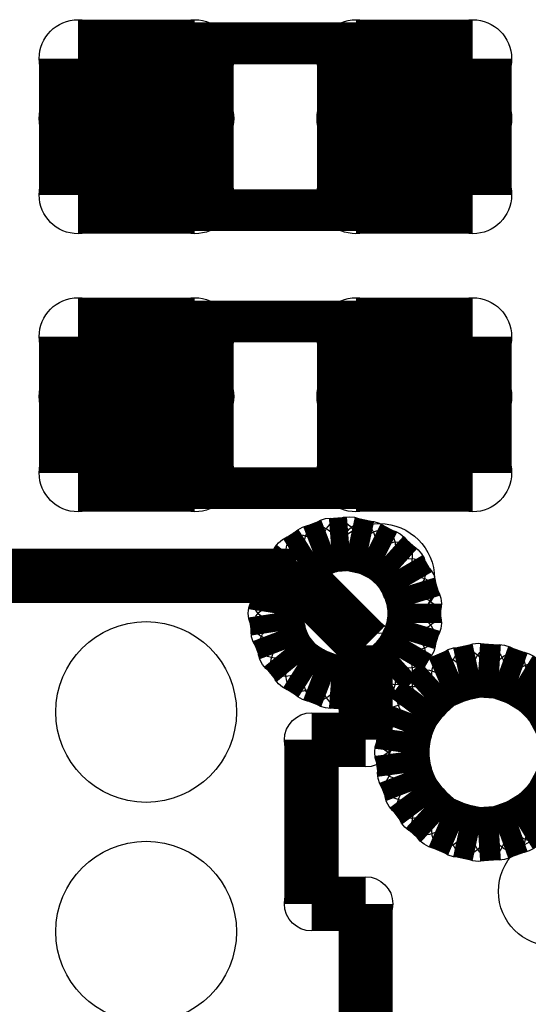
# Model space of a CAD drawing. Extents: x 0 to 126, y 0 to 22.
# Tile 44 of 60: x 14.138 to 15.067, y 14.284 to 16.083. Entities that reach past the tile are written whole.
import ezdxf

# ---------------------------------------------------------------- set-up
doc = ezdxf.new("R2010")
doc.units = 0
doc.layers.get('0').update_dxf_attribs({"linetype": 'CONTINUOUS'})
for name, color, linetype in [('SEEEDSTUDIOXIAONRF52840V1_1_GTO', 10, 'CONTINUOUS'), ('SEEEDSTUDIOXIAONRF52840V1_1_GTS', 9, 'CONTINUOUS'), ('SEEEDSTUDIOXIAONRF52840V1_1_TXT', 12, 'CONTINUOUS')]:
    doc.layers.add(name, color=color, linetype=linetype)

# ---------------------------------------------------------------- blocks, each defined once
blk = doc.blocks.new('ROUND_35')
blk.add_circle((0, 0), 0.0381)
blk = doc.blocks.new('ROUND_62')
blk.add_circle((0, 0), 0.0495)
blk = doc.blocks.new('ROUND_69')
blk.add_circle((0, 0), 0.1651)
blk = doc.blocks.new('ROUND_68')
blk.add_circle((0, 0), 0.0711)
blk = doc.blocks.new('ROUND_85')
blk.add_circle((0, 0), 0.1003)

msp = doc.modelspace()

# ---------------------------------------------------------------- linework, layer by layer
at = {"layer": 'SEEEDSTUDIOXIAONRF52840V1_1_GTO'}
for points, const_width in [([(14.3256, 16.0274), (14.3129, 16.0147)], 0.0762), ([(14.34338, 16.03756), (14.3256, 16.0274)], 0.0762), ([(14.3637, 16.0401), (14.34338, 16.03756)], 0.0762), ([(14.8463, 16.0401), (14.3637, 16.0401)], 0.0762), ([(14.86662, 16.03756), (14.8463, 16.0401)], 0.0762), ([(14.8844, 16.0274), (14.86662, 16.03756)], 0.0762), ([(14.8971, 16.0147), (14.8844, 16.0274)], 0.0762), ([(14.3129, 16.0147), (14.30274, 15.99692)], 0.0762), ([(14.90726, 15.99692), (14.8971, 16.0147)], 0.0762), ([(14.30274, 15.99692), (14.3002, 15.9766)], 0.0762), ([(14.9098, 15.9766), (14.90726, 15.99692)], 0.0762), ([(14.3002, 15.9766), (14.3002, 15.7988)], 0.0762), ([(14.9098, 15.7988), (14.9098, 15.9766)], 0.0762), ([(14.3002, 15.7988), (14.30274, 15.77848)], 0.0762), ([(14.90726, 15.77848), (14.9098, 15.7988)], 0.0762), ([(14.30274, 15.77848), (14.3129, 15.7607)], 0.0762), ([(14.8971, 15.7607), (14.90726, 15.77848)], 0.0762), ([(14.3129, 15.7607), (14.3256, 15.748)], 0.0762), ([(14.8844, 15.748), (14.8971, 15.7607)], 0.0762), ([(14.3256, 15.748), (14.34338, 15.73784)], 0.0762), ([(14.86662, 15.73784), (14.8844, 15.748)], 0.0762), ([(14.34338, 15.73784), (14.3637, 15.7353)], 0.0762), ([(14.3637, 15.7353), (14.8463, 15.7353)], 0.0762), ([(14.8463, 15.7353), (14.86662, 15.73784)], 0.0762), ([(14.3256, 15.5194), (14.34338, 15.52956)], 0.0762), ([(14.34338, 15.52956), (14.3637, 15.5321)], 0.0762), ([(14.3637, 15.5321), (14.8463, 15.5321)], 0.0762), ([(14.8463, 15.5321), (14.86662, 15.52956)], 0.0762), ([(14.86662, 15.52956), (14.8844, 15.5194)], 0.0762), ([(14.30274, 15.48892), (14.3129, 15.5067)], 0.0762), ([(14.3129, 15.5067), (14.3256, 15.5194)], 0.0762), ([(14.8844, 15.5194), (14.8971, 15.5067)], 0.0762), ([(14.8971, 15.5067), (14.90726, 15.48892)], 0.0762), ([(14.3002, 15.4686), (14.30274, 15.48892)], 0.0762), ([(14.90726, 15.48892), (14.9098, 15.4686)], 0.0762), ([(14.3002, 15.2908), (14.3002, 15.4686)], 0.0762), ([(14.9098, 15.4686), (14.9098, 15.2908)], 0.0762), ([(14.30274, 15.27048), (14.3002, 15.2908)], 0.0762), ([(14.9098, 15.2908), (14.90726, 15.27048)], 0.0762), ([(14.3129, 15.2527), (14.30274, 15.27048)], 0.0762), ([(14.90726, 15.27048), (14.8971, 15.2527)], 0.0762), ([(14.3256, 15.24), (14.3129, 15.2527)], 0.0762), ([(14.34338, 15.22984), (14.3256, 15.24)], 0.0762), ([(14.8844, 15.24), (14.86662, 15.22984)], 0.0762), ([(14.8971, 15.2527), (14.8844, 15.24)], 0.0762), ([(14.3637, 15.2273), (14.34338, 15.22984)], 0.0762), ([(14.8463, 15.2273), (14.3637, 15.2273)], 0.0762), ([(14.86662, 15.22984), (14.8463, 15.2273)], 0.0762), ([(14.67358, 15.11046), (14.7066, 15.12316)], 0.09906), ([(14.7066, 15.12316), (14.73962, 15.1257)], 0.09906), ([(14.73962, 15.1257), (14.77518, 15.11808)], 0.09906), ([(14.77518, 15.11808), (14.80566, 15.10284)], 0.09906), ([(14.64564, 15.09268), (14.67358, 15.11046)], 0.09906), ([(14.80566, 15.10284), (14.83106, 15.07998)], 0.09906), ([(14.62278, 15.06474), (14.64564, 15.09268)], 0.09906), ([(14.83106, 15.07998), (14.84884, 15.0495)], 0.09906), ([(13.1699, 15.06728), (14.6431, 15.06728)], 0.09906), ([(14.61008, 15.03172), (14.62278, 15.06474)], 0.09906), ([(14.6431, 15.06728), (14.7701, 14.94028)], 0.09906), ([(14.84884, 15.0495), (14.859, 15.01648)], 0.09906), ([(14.605, 14.9987), (14.61008, 15.03172)], 0.09906), ([(14.859, 15.01648), (14.859, 14.98092)], 0.09906), ([(14.61008, 14.96568), (14.605, 14.9987)], 0.09906), ([(14.859, 14.98092), (14.84884, 14.9479)], 0.09906), ([(14.62278, 14.93266), (14.61008, 14.96568)], 0.09906), ([(14.7701, 14.94028), (14.7701, 14.76756)], 0.09906), ([(14.84884, 14.9479), (14.83106, 14.91742)], 0.09906), ([(14.64564, 14.90472), (14.62278, 14.93266)], 0.09906), ([(14.67358, 14.88694), (14.64564, 14.90472)], 0.09906), ([(14.83106, 14.91742), (14.80566, 14.89456)], 0.09906), ([(14.7066, 14.87424), (14.67358, 14.88694)], 0.09906), ([(14.80566, 14.89456), (14.77518, 14.87932)], 0.09906), ([(14.90472, 14.8717), (14.94028, 14.88694)], 0.09906), ([(14.94028, 14.88694), (14.97584, 14.89456)], 0.09906), ([(14.97584, 14.89456), (15.01394, 14.89202)], 0.09906), ([(15.01394, 14.89202), (15.0495, 14.87932)], 0.09906), ([(14.73962, 14.8717), (14.7066, 14.87424)], 0.09906), ([(14.77518, 14.87932), (14.73962, 14.8717)], 0.09906), ([(14.87678, 14.8463), (14.90472, 14.8717)], 0.09906), ([(15.0495, 14.87932), (15.08252, 14.859)], 0.09906), ([(14.85392, 14.81582), (14.87678, 14.8463)], 0.09906), ([(15.08252, 14.859), (15.10792, 14.8336)], 0.09906), ([(15.10792, 14.8336), (15.1257, 14.80058)], 0.09906), ([(14.84122, 14.7828), (14.85392, 14.81582)], 0.09906), ([(14.83614, 14.7447), (14.84122, 14.7828)], 0.09906), ([(14.7701, 14.76756), (14.67104, 14.76756)], 0.09906), ([(14.67104, 14.76756), (14.67104, 14.46784)], 0.09906), ([(14.84122, 14.7066), (14.83614, 14.7447)], 0.09906), ([(14.85392, 14.67358), (14.84122, 14.7066)], 0.09906), ([(15.1257, 14.68882), (15.10792, 14.6558)], 0.09906), ([(14.87678, 14.6431), (14.85392, 14.67358)], 0.09906), ([(15.10792, 14.6558), (15.08252, 14.6304)], 0.09906), ([(14.90472, 14.6177), (14.87678, 14.6431)], 0.09906), ([(15.08252, 14.6304), (15.0495, 14.61008)], 0.09906), ([(14.94028, 14.60246), (14.90472, 14.6177)], 0.09906), ([(14.97584, 14.59484), (14.94028, 14.60246)], 0.09906), ([(15.01394, 14.59738), (14.97584, 14.59484)], 0.09906), ([(15.0495, 14.61008), (15.01394, 14.59738)], 0.09906), ([(14.67104, 14.46784), (14.7701, 14.46784)], 0.09906), ([(14.7701, 14.46784), (14.7701, 14.16812)], 0.09906)]:
    msp.add_lwpolyline(points, dxfattribs=dict(at, const_width=const_width))
at = {"layer": 'SEEEDSTUDIOXIAONRF52840V1_1_GTS', "const_width": 0.14224}
for points in [[(14.24432, 16.01216), (14.45768, 16.01216)], [(14.24432, 15.76324), (14.24432, 16.01216)], [(14.45768, 16.01216), (14.45768, 15.76324)], [(14.75232, 16.01216), (14.96568, 16.01216)], [(14.75232, 15.76324), (14.75232, 16.01216)], [(14.96568, 16.01216), (14.96568, 15.76324)], [(14.24432, 15.90294), (14.45768, 15.90294)], [(14.75232, 15.90294), (14.96568, 15.90294)], [(14.45768, 15.76324), (14.24432, 15.76324)], [(14.96568, 15.76324), (14.75232, 15.76324)], [(14.45768, 15.50416), (14.24432, 15.50416)], [(14.24432, 15.25524), (14.24432, 15.50416)], [(14.45768, 15.50416), (14.45768, 15.25524)], [(14.96568, 15.50416), (14.75232, 15.50416)], [(14.75232, 15.25524), (14.75232, 15.50416)], [(14.96568, 15.50416), (14.96568, 15.25524)], [(14.24432, 15.39494), (14.45768, 15.39494)], [(14.75232, 15.39494), (14.96568, 15.39494)], [(14.45768, 15.25524), (14.24432, 15.25524)], [(14.96568, 15.25524), (14.75232, 15.25524)]]:
    msp.add_lwpolyline(points, dxfattribs=at)

# ---------------------------------------------------------------- block references
at = {"layer": 'SEEEDSTUDIOXIAONRF52840V1_1_GTO'}
for name, p in [('ROUND_35', (14.3256, 16.0274)), ('ROUND_35', (14.34338, 16.03756)), ('ROUND_35', (14.3637, 16.0401)), ('ROUND_35', (14.8463, 16.0401)), ('ROUND_35', (14.86662, 16.03756)), ('ROUND_35', (14.8844, 16.0274)), ('ROUND_35', (14.3129, 16.0147)), ('ROUND_35', (14.8971, 16.0147)), ('ROUND_35', (14.30274, 15.99692)), ('ROUND_35', (14.90726, 15.99692)), ('ROUND_35', (14.3002, 15.9766)), ('ROUND_35', (14.9098, 15.9766)), ('ROUND_35', (14.3002, 15.7988)), ('ROUND_35', (14.9098, 15.7988)), ('ROUND_35', (14.30274, 15.77848)), ('ROUND_35', (14.90726, 15.77848)), ('ROUND_35', (14.3129, 15.7607)), ('ROUND_35', (14.8971, 15.7607)), ('ROUND_35', (14.3256, 15.748)), ('ROUND_35', (14.8844, 15.748)), ('ROUND_35', (14.34338, 15.73784)), ('ROUND_35', (14.3637, 15.7353)), ('ROUND_35', (14.3637, 15.7353)), ('ROUND_35', (14.8463, 15.7353)), ('ROUND_35', (14.86662, 15.73784)), ('ROUND_35', (14.34338, 15.52956)), ('ROUND_35', (14.3637, 15.5321)), ('ROUND_35', (14.8463, 15.5321)), ('ROUND_35', (14.86662, 15.52956)), ('ROUND_35', (14.3129, 15.5067)), ('ROUND_35', (14.3256, 15.5194)), ('ROUND_35', (14.8844, 15.5194)), ('ROUND_35', (14.8971, 15.5067)), ('ROUND_35', (14.30274, 15.48892)), ('ROUND_35', (14.90726, 15.48892)), ('ROUND_35', (14.3002, 15.4686)), ('ROUND_35', (14.9098, 15.4686)), ('ROUND_35', (14.3002, 15.2908)), ('ROUND_35', (14.3002, 15.2908)), ('ROUND_35', (14.9098, 15.2908)), ('ROUND_35', (14.30274, 15.27048)), ('ROUND_35', (14.90726, 15.27048)), ('ROUND_35', (14.3129, 15.2527)), ('ROUND_35', (14.3256, 15.24)), ('ROUND_35', (14.8844, 15.24)), ('ROUND_35', (14.8971, 15.2527)), ('ROUND_35', (14.34338, 15.22984)), ('ROUND_35', (14.3637, 15.2273)), ('ROUND_35', (14.8463, 15.2273)), ('ROUND_35', (14.86662, 15.22984)), ('ROUND_62', (14.7066, 15.12316)), ('ROUND_62', (14.73962, 15.1257)), ('ROUND_62', (14.77518, 15.11808)), ('ROUND_62', (14.67358, 15.11046)), ('ROUND_62', (14.80566, 15.10284)), ('ROUND_62', (14.64564, 15.09268)), ('ROUND_62', (14.83106, 15.07998)), ('ROUND_62', (14.62278, 15.06474)), ('ROUND_62', (14.6431, 15.06728)), ('ROUND_62', (14.84884, 15.0495)), ('ROUND_62', (14.61008, 15.03172)), ('ROUND_62', (14.859, 15.01648)), ('ROUND_62', (14.605, 14.9987)), ('ROUND_62', (14.605, 14.9987)), ('ROUND_62', (14.859, 14.98092)), ('ROUND_62', (14.61008, 14.96568)), ('ROUND_62', (14.7701, 14.94028)), ('ROUND_62', (14.84884, 14.9479)), ('ROUND_62', (14.62278, 14.93266)), ('ROUND_62', (14.64564, 14.90472)), ('ROUND_62', (14.83106, 14.91742)), ('ROUND_62', (14.67358, 14.88694)), ('ROUND_62', (14.80566, 14.89456)), ('ROUND_62', (14.94028, 14.88694)), ('ROUND_62', (14.97584, 14.89456)), ('ROUND_62', (15.01394, 14.89202)), ('ROUND_62', (14.7066, 14.87424)), ('ROUND_62', (14.73962, 14.8717)), ('ROUND_62', (14.77518, 14.87932)), ('ROUND_62', (14.90472, 14.8717)), ('ROUND_62', (15.0495, 14.87932)), ('ROUND_62', (14.87678, 14.8463)), ('ROUND_62', (15.08252, 14.859)), ('ROUND_62', (15.10792, 14.8336)), ('ROUND_62', (14.85392, 14.81582)), ('ROUND_62', (14.84122, 14.7828)), ('ROUND_62', (14.67104, 14.76756)), ('ROUND_62', (14.7701, 14.76756)), ('ROUND_62', (14.83614, 14.7447)), ('ROUND_62', (14.83614, 14.7447)), ('ROUND_62', (14.84122, 14.7066)), ('ROUND_62', (14.85392, 14.67358)), ('ROUND_62', (15.10792, 14.6558)), ('ROUND_62', (14.87678, 14.6431)), ('ROUND_62', (15.08252, 14.6304)), ('ROUND_62', (14.90472, 14.6177)), ('ROUND_62', (14.94028, 14.60246)), ('ROUND_62', (14.97584, 14.59484)), ('ROUND_62', (15.01394, 14.59738)), ('ROUND_62', (15.0495, 14.61008)), ('ROUND_62', (14.67104, 14.46784)), ('ROUND_62', (14.7701, 14.46784))]:
    msp.add_blockref(name, p, dxfattribs=at)
at = {"layer": 'SEEEDSTUDIOXIAONRF52840V1_1_GTS'}
for name, p in [('ROUND_68', (14.24432, 16.01216)), ('ROUND_68', (14.24432, 16.01216)), ('ROUND_68', (14.45768, 16.01216)), ('ROUND_68', (14.75232, 16.01216)), ('ROUND_68', (14.75232, 16.01216)), ('ROUND_68', (14.96568, 16.01216)), ('ROUND_68', (14.24432, 15.90294)), ('ROUND_68', (14.45768, 15.90294)), ('ROUND_68', (14.75232, 15.90294)), ('ROUND_68', (14.96568, 15.90294)), ('ROUND_68', (14.24432, 15.76324)), ('ROUND_68', (14.45768, 15.76324)), ('ROUND_68', (14.75232, 15.76324)), ('ROUND_68', (14.96568, 15.76324)), ('ROUND_68', (14.24432, 15.50416)), ('ROUND_68', (14.24432, 15.50416)), ('ROUND_68', (14.45768, 15.50416)), ('ROUND_68', (14.45768, 15.50416)), ('ROUND_68', (14.75232, 15.50416)), ('ROUND_68', (14.75232, 15.50416)), ('ROUND_68', (14.96568, 15.50416)), ('ROUND_68', (14.96568, 15.50416)), ('ROUND_68', (14.24432, 15.39494)), ('ROUND_68', (14.45768, 15.39494)), ('ROUND_68', (14.75232, 15.39494)), ('ROUND_68', (14.96568, 15.39494)), ('ROUND_68', (14.24432, 15.25524)), ('ROUND_68', (14.45768, 15.25524)), ('ROUND_68', (14.75232, 15.25524)), ('ROUND_68', (14.96568, 15.25524)), ('ROUND_69', (14.36878, 14.81836)), ('ROUND_69', (14.36878, 14.41704))]:
    msp.add_blockref(name, p, dxfattribs=at)
at = {"layer": 'SEEEDSTUDIOXIAONRF52840V1_1_TXT'}
for p in [(14.7955, 15.0622), (15.113, 14.4907)]:
    msp.add_blockref('ROUND_85', p, dxfattribs=at)

doc.saveas('drawing.dxf')
